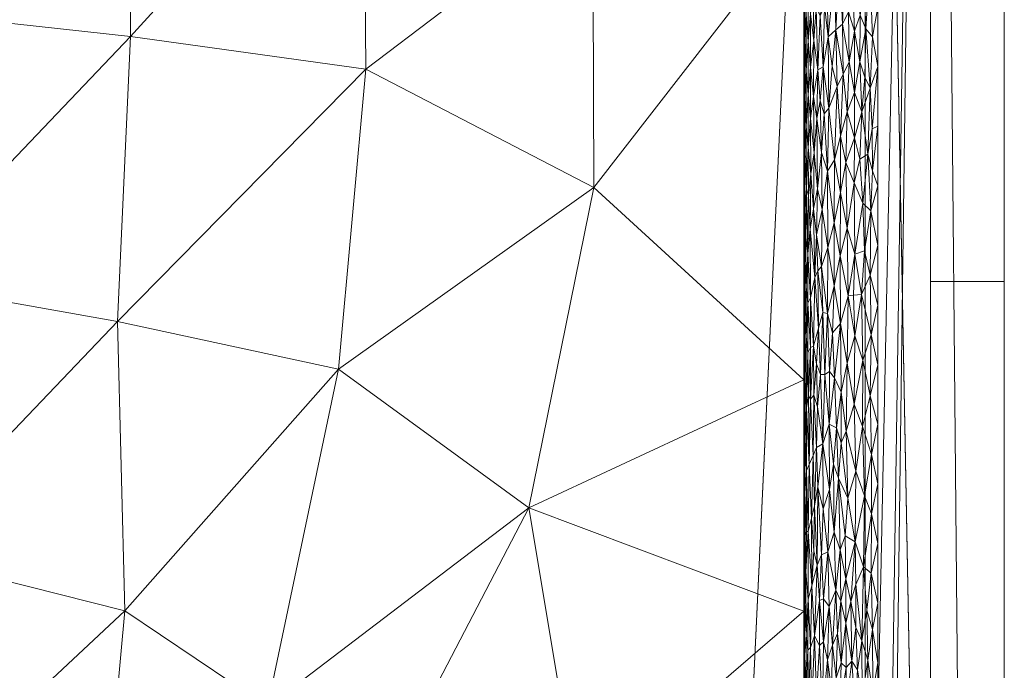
# Model space of a CAD drawing. Header units: millimetres. Extents: x -300 to 300, y 0 to 450.
# Tile 251 of 256: x 273 to 300, y 362 to 380. Entities that reach past the tile are written whole.
import ezdxf

# ---------------------------------------------------------------- set-up
doc = ezdxf.new("R2010")
doc.units = ezdxf.units.MM
doc.layers.add('A-GENM', color=13, linetype='Continuous')

# ---------------------------------------------------------------- blocks, each defined once
blk = doc.blocks.new('MODEL_CCAS0420-1080410R0 - MODEL_CCAS0420-1080410R0-453240-Preview')
at = {"layer": 'A-GENM', "lineweight": 9}
mesh = blk.add_polyface(dxfattribs=at)
corners = [(-296.159, -20, -110), (-295.657, -15.55, -110), (-294.177, -11.323, -110), (-291.793, -7.531, -110), (-288.625, -4.364, -110), (-284.831, -1.981, -110), (-280.602, -0.502, -110), (-276.147, 0, -110), (276.147, 0, -110), (280.596, -0.501, -110), (284.825, -1.978, -110), (288.619, -4.359, -110), (291.788, -7.525, -110), (294.174, -11.316, -110), (295.656, -15.545, -110), (296.159, -20, -110), (296.159, -426.171, -110), (295.658, -430.617, -110), (294.182, -434.842, -110), (291.802, -438.632, -110), (288.638, -441.797, -110), (284.848, -444.179, -110), (280.622, -445.657, -110), (276.171, -446.159, -110), (-276.171, -446.159, -110), (-280.617, -445.658, -110), (-284.842, -444.182, -110), (-288.632, -441.802, -110), (-291.797, -438.638, -110), (-294.179, -434.848, -110), (-295.657, -430.622, -110), (-296.159, -426.171, -110)]
mesh.append_faces([[corners[k] for k in face] for face in [(15, 12, 13, 14)]], dxfattribs={"vtx0": -1})
mesh.append_faces([[corners[k] for k in face] for face in [(16, 8, 15)]], dxfattribs={"vtx0": -1, "vtx1": -1})
mesh.append_faces([[corners[k] for k in face] for face in [(24, 31, 7, 8)]], dxfattribs={"vtx0": -1, "vtx1": -1, "vtx3": -1})
mesh.append_faces([[corners[k] for k in face] for face in [(31, 24, 25, 30), (18, 21, 22, 17), (17, 22, 23, 16)]], dxfattribs={"vtx0": -1, "vtx2": -1})
mesh.append_faces([[corners[k] for k in face] for face in [(0, 3, 4, 5), (0, 5, 6, 7)]], dxfattribs={"vtx0": -1, "vtx3": -1})
mesh.append_faces([[corners[k] for k in face] for face in [(28, 29, 27)]], dxfattribs={"vtx1": -1})
mesh.append_faces([[corners[k] for k in face] for face in [(25, 26, 30), (11, 12, 15, 10), (9, 10, 15, 8), (31, 0, 7)]], dxfattribs={"vtx1": -1, "vtx2": -1})
mesh.append_faces([[corners[k] for k in face] for face in [(23, 24, 8, 16)]], dxfattribs={"vtx1": -1, "vtx2": -1, "vtx3": -1})
mesh.append_faces([[corners[k] for k in face] for face in [(26, 27, 29, 30)]], dxfattribs={"vtx1": -1, "vtx3": -1})
mesh.append_faces([[corners[k] for k in face] for face in [(19, 20, 21, 18)]], dxfattribs={"vtx2": -1})
mesh.append_faces([[corners[k] for k in face] for face in [(0, 1, 2, 3)]], dxfattribs={"vtx3": -1})
mesh = blk.add_polyface(dxfattribs=at)
corners = [(-279.918, -2), (-292.651, -7.27), (-297.929, -20), (-297.929, -224.97), (-297.929, -429.94), (-292.661, -442.661), (-279.94, -447.929), (0, -447.929), (279.94, -447.929), (292.661, -442.661), (297.929, -429.94), (297.929, -224.97), (297.929, -20), (292.651, -7.27), (279.918, -2), (0, -2), (0, -3.5), (13.257, -3.5), (26.515, -3.5), (39.772, -3.5), (53.029, -3.5), (66.287, -3.5), (79.544, -3.5), (92.801, -3.5), (106.059, -3.5), (119.316, -3.5), (132.573, -3.5), (145.831, -3.5), (159.088, -3.5), (172.345, -3.5), (185.603, -3.5), (198.86, -3.5), (212.117, -3.5), (225.375, -3.5), (238.632, -3.5), (251.889, -3.5), (265.147, -3.5), (278.404, -3.5), (291.028, -7.487), (296.497, -19.511), (296.5, -32.769), (296.5, -46.026), (296.5, -59.283), (296.5, -72.541), (296.5, -85.798), (296.5, -99.055), (296.5, -112.313), (296.5, -125.57), (296.5, -138.827), (296.5, -152.085), (296.5, -165.342), (296.5, -178.599), (296.5, -191.857), (296.5, -205.114), (296.5, -218.371), (296.5, -231.629), (296.5, -244.886), (296.5, -258.143), (296.499, -271.401), (296.499, -284.658), (296.499, -297.915), (296.499, -311.173), (296.499, -324.43), (296.499, -337.687), (296.5, -350.945), (296.5, -364.202), (296.5, -377.459), (296.5, -390.717), (296.5, -403.974), (296.5, -417.231), (296.497, -430.489), (291.028, -442.513), (278.404, -446.5), (265.147, -446.5), (251.889, -446.5), (238.632, -446.5), (225.375, -446.5), (212.117, -446.5), (198.86, -446.5), (185.603, -446.5), (172.345, -446.5), (159.088, -446.5), (145.831, -446.5), (132.573, -446.5), (119.316, -446.5), (106.059, -446.5), (92.801, -446.5), (79.544, -446.5), (66.287, -446.5), (53.029, -446.5), (39.772, -446.5), (26.515, -446.5), (13.257, -446.5), (0, -446.5), (-12.926, -446.5), (-25.852, -446.5), (-38.777, -446.5), (-51.703, -446.5), (-64.629, -446.5), (-77.555, -446.5), (-90.48, -446.5), (-103.406, -446.5), (-116.332, -446.5), (-129.258, -446.5), (-142.183, -446.5), (-155.109, -446.5), (-168.035, -446.5), (-180.961, -446.5), (-193.887, -446.5), (-206.812, -446.5), (-219.738, -446.5), (-232.664, -446.5), (-245.59, -446.5), (-258.515, -446.5), (-271.441, -446.5), (-284.356, -445.968), (-294.544, -438.124), (-296.5, -425.35), (-296.5, -412.424), (-296.5, -399.498), (-296.5, -386.572), (-296.5, -373.646), (-296.5, -360.721), (-296.5, -347.795), (-296.499, -334.869), (-296.499, -321.943), (-296.499, -309.018), (-296.499, -296.092), (-296.499, -283.166), (-296.499, -270.24), (-296.5, -257.315), (-296.5, -244.389), (-296.5, -231.463), (-296.5, -218.537), (-296.5, -205.611), (-296.5, -192.686), (-296.5, -179.76), (-296.5, -166.834), (-296.5, -153.908), (-296.5, -140.983), (-296.5, -128.057), (-296.5, -115.131), (-296.5, -102.205), (-296.5, -89.28), (-296.5, -76.354), (-296.5, -63.428), (-296.5, -50.502), (-296.5, -37.576), (-296.5, -24.651), (-294.544, -11.876), (-284.356, -4.032), (-271.441, -3.5), (-258.515, -3.5), (-245.59, -3.5), (-232.664, -3.5), (-219.738, -3.5), (-206.812, -3.5), (-193.887, -3.5), (-180.961, -3.5), (-168.035, -3.5), (-155.109, -3.5), (-142.183, -3.5), (-129.258, -3.5), (-116.332, -3.5), (-103.406, -3.5), (-90.48, -3.5), (-77.555, -3.5), (-64.629, -3.5), (-51.703, -3.5), (-38.777, -3.5), (-25.852, -3.5), (-12.926, -3.5), (-294.538, -438.129), (-294.547, -438.108)]
mesh.append_faces([[corners[k] for k in face] for face in [(116, 172, 173)]])
mesh.append_faces([[corners[k] for k in face] for face in [(118, 4, 117), (6, 115, 5), (115, 6, 114), (7, 104, 6), (1, 150, 0), (151, 0, 150)]], dxfattribs={"vtx0": -1, "vtx1": -1})
mesh.append_faces([[corners[k] for k in face] for face in [(4, 124, 125), (7, 99, 100), (2, 148, 149), (149, 1, 2), (2, 141, 142), (0, 151, 152), (0, 160, 161, 15), (15, 165, 166), (15, 170, 171), (8, 81, 82, 7), (8, 72, 73), (11, 61, 62, 10), (12, 46, 47, 11), (38, 13, 14, 37), (13, 38, 39, 12)]], dxfattribs={"vtx0": -1, "vtx2": -1})
mesh.append_faces([[corners[k] for k in face] for face in [(4, 118, 119, 120), (4, 120, 121, 122), (3, 128, 129, 130), (3, 130, 131, 132), (3, 138, 139, 140), (0, 154, 155, 156), (0, 156, 157, 158), (15, 161, 162, 163), (15, 163, 164, 165), (8, 73, 74, 75), (7, 86, 87, 88), (7, 83, 84, 85), (10, 68, 69, 70), (11, 55, 56, 57), (14, 28, 29, 30), (14, 32, 33, 34), (15, 19, 20, 21), (12, 44, 45, 46), (11, 49, 50, 51), (11, 47, 48, 49), (12, 39, 40, 41)]], dxfattribs={"vtx0": -1, "vtx3": -1})
mesh.append_faces([[corners[k] for k in face] for face in [(123, 124, 4, 122), (127, 128, 3, 126), (113, 114, 6, 112), (111, 112, 6, 110), (109, 110, 6, 108), (107, 108, 6, 106), (96, 97, 7, 95), (105, 106, 6, 104), (103, 104, 7, 102), (101, 102, 7, 100), (98, 99, 7, 97), (94, 95, 7, 93), (135, 136, 3, 134), (137, 138, 3, 136), (133, 134, 3, 132), (145, 146, 2, 144), (147, 148, 2, 146), (143, 144, 2, 142), (149, 150, 1), (153, 154, 0, 152), (159, 160, 0, 158), (169, 170, 15, 168), (167, 168, 15, 166), (78, 79, 8, 77), (80, 81, 8, 79), (76, 77, 8, 75), (91, 92, 7, 90), (89, 90, 7, 88), (85, 86, 7), (82, 83, 7), (67, 68, 10, 66), (65, 66, 10, 64), (60, 61, 11, 59), (58, 59, 11, 57), (63, 64, 10, 62), (54, 55, 11, 53), (26, 27, 15, 25), (31, 32, 14, 30), (16, 17, 15, 171), (18, 19, 15, 17), (24, 25, 15, 23), (22, 23, 15, 21), (34, 35, 14), (52, 53, 11, 51), (36, 37, 14, 35), (42, 43, 12, 41), (43, 44, 12), (92, 93, 7)]], dxfattribs={"vtx1": -1, "vtx2": -1})
mesh.append_faces([[corners[k] for k in face] for face in [(3, 4, 125, 126), (2, 3, 140, 141), (71, 72, 8, 9), (70, 71, 9, 10), (27, 28, 14, 15)]], dxfattribs={"vtx1": -1, "vtx3": -1})
mesh.append_faces([[corners[k] for k in face] for face in [(4, 173, 117), (115, 172, 5)]], dxfattribs={"vtx2": -1})
mesh = blk.add_polyface(dxfattribs=at)
corners = [(-299.928, -20, -2.07), (-298.043, -20, -56.035), (-296.159, -20, -110), (-296.159, -426.171, -110), (-298.043, -428.055, -56.035), (-299.928, -429.94, -2.07), (-299.928, -224.97, -2.07)]
mesh.append_faces([[corners[k] for k in face] for face in [(6, 1, 2, 3)]], dxfattribs={"vtx0": -1, "vtx3": -1})
mesh.append_faces([[corners[k] for k in face] for face in [(3, 4, 6)]], dxfattribs={"vtx1": -1, "vtx2": -1})
mesh.append_faces([[corners[k] for k in face] for face in [(4, 5, 6), (6, 0, 1)]], dxfattribs={"vtx2": -1})
mesh = blk.add_polyface(dxfattribs=at)
corners = [(-299.928, -20, -2.07), (-299.928, -224.97, -2.07), (-299.928, -429.94, -2.07), (-299.368, -429.94, -0.611), (-297.929, -429.94), (-297.929, -224.97), (-297.929, -20), (-299.368, -20, -0.611), (-299.928, -315.406, -2.07), (-297.929, -327.455), (-297.929, -372.673), (-297.929, -276.212), (-299.928, -372.673, -2.07), (-299.928, -344.039, -2.07), (-299.928, -270.188, -2.07), (-299.928, -329.722, -2.07), (-299.928, -134.534, -2.07), (-297.929, -122.485), (-297.929, -173.727), (-297.929, -199.349), (-299.928, -77.267, -2.07), (-299.928, -179.752, -2.07), (-299.928, -105.901, -2.07), (-297.929, -71.242), (-297.929, -96.864), (-297.929, -401.306), (-299.928, -401.306, -2.07), (-299.928, -386.99, -2.07), (-299.928, -48.634, -2.07), (-297.929, -45.621), (-297.929, -58.432), (-297.929, -415.623), (-299.928, -34.317, -2.07), (-299.928, -415.623, -2.07), (-297.929, -34.317), (-299.928, -247.579, -2.07), (-297.929, -250.591), (-297.929, -263.402), (-297.929, -301.834), (-297.929, -148.106), (-299.928, -292.797, -2.07), (-299.928, -157.143, -2.07), (-297.929, -350.064), (-299.928, -202.361, -2.07), (-297.929, -212.159), (-299.928, -191.057, -2.07), (-299.928, -120.217, -2.07), (-299.928, -91.584, -2.07), (-297.929, -386.99), (-299.928, -62.95, -2.07), (-297.929, -237.781), (-297.929, -314.644), (-297.929, -135.296), (-297.929, -289.023), (-297.929, -160.917), (-299.928, -358.356, -2.07), (-297.929, -186.538), (-297.929, -109.674), (-297.929, -84.053)]
mesh.append_faces([[corners[k] for k in face] for face in [(35, 50, 1), (45, 56, 21), (41, 39, 16)]], dxfattribs={"vtx0": -1, "vtx1": -1})
mesh.append_faces([[corners[k] for k in face] for face in [(31, 33, 3), (32, 34, 7)]], dxfattribs={"vtx0": -1, "vtx1": -1, "vtx2": -1})
mesh.append_faces([[corners[k] for k in face] for face in [(18, 41, 21, 56), (14, 11, 37, 35), (28, 30, 29, 32), (32, 29, 34), (40, 53, 11, 14), (30, 28, 49)]], dxfattribs={"vtx0": -1, "vtx2": -1})
mesh.append_faces([[corners[k] for k in face] for face in [(16, 39, 52, 17), (9, 8, 15, 13), (1, 50, 5, 44), (35, 37, 36, 50)]], dxfattribs={"vtx0": -1, "vtx3": -1})
mesh.append_faces([[corners[k] for k in face] for face in [(54, 39, 41, 18), (51, 38, 8, 9)]], dxfattribs={"vtx1": -1, "vtx2": -1})
mesh.append_faces([[corners[k] for k in face] for face in [(47, 22, 24, 58), (10, 42, 55, 12), (43, 1, 44, 19), (46, 16, 17, 57), (22, 46, 57, 24), (20, 47, 58, 23), (49, 20, 23, 30), (27, 26, 25, 48), (12, 27, 48, 10), (26, 33, 31, 25), (40, 8, 38, 53), (42, 9, 13, 55), (45, 43, 19, 56)]], dxfattribs={"vtx1": -1, "vtx3": -1})
mesh.append_faces([[corners[k] for k in face] for face in [(34, 6, 7), (3, 4, 31), (33, 2, 3), (7, 0, 32)]], dxfattribs={"vtx2": -1})
mesh = blk.add_polyface(dxfattribs=at)
corners = [(-294.5, -309.652, -2), (-294.5, -315.699, -2), (-294.5, -313.672, -5), (-294.5, -307.444, -5), (-294.5, -338.633, -5), (-294.5, -333.839, -2), (-294.5, -339.885, -2), (-294.5, -344.907, -5), (-294.325, -408.083, -5.002), (-294.369, -401.701, -5.002), (-294.5, -406.398, -2), (-294.5, -388.258, -2), (-294.5, -394.305, -2), (-294.456, -388.938, -5.001), (-294.5, -382.556, -5), (-294.5, -376.281, -5), (-294.5, -382.211, -2), (-294.5, -363.732, -5), (-294.5, -358.025, -2), (-294.5, -364.072, -2), (-294.5, -327.792, -2), (-294.5, -332.358, -5), (-294.5, -326.129, -5), (-294.5, -321.745, -2), (-294.5, -301.215, -5), (-294.5, -303.606, -2), (-294.5, -345.932, -2), (-294.5, -351.182, -5), (-294.5, -319.901, -5), (-294.194, -427.229, -5.003), (-294.238, -420.847, -5.003), (-294.499, -424.539, -2), (-294.5, -370.118, -2), (-294.5, -376.165, -2), (-294.5, -370.006, -5), (-294.5, -291.512, -2), (-294.5, -294.987, -5), (-294.5, -288.758, -5), (-294.5, -285.466, -2), (-294.5, -351.978, -2), (-294.5, -357.457, -5), (-294.412, -395.32, -5.001), (-294.5, -400.351, -2), (-294.5, -297.559, -2), (-294.281, -414.465, -5.002), (-294.5, -418.491, -2), (-294.499, -430.587, -2), (-294.5, -412.444, -2), (-294.15, -433.611, -5.004)]
mesh.append_faces([[corners[k] for k in face] for face in [(17, 19, 34), (2, 1, 28), (31, 30, 45)]], dxfattribs={"vtx0": -1, "vtx1": -1})
mesh.append_faces([[corners[k] for k in face] for face in [(4, 5, 6, 7), (17, 18, 19), (20, 21, 22, 23), (7, 6, 26, 27), (28, 1, 23, 22), (35, 36, 37, 38), (39, 40, 27, 26), (41, 12, 42), (18, 17, 40, 39), (8, 10, 47), (46, 48, 29)]], dxfattribs={"vtx0": -1, "vtx2": -1})
mesh.append_faces([[corners[k] for k in face] for face in [(8, 9, 10), (11, 12, 13), (3, 24, 25), (29, 30, 31), (32, 33, 34, 19), (42, 10, 9), (35, 43, 36), (20, 5, 21), (30, 44, 45), (31, 46, 29), (41, 13, 12), (9, 41, 42), (13, 14, 11), (44, 8, 47), (4, 21, 5), (47, 45, 44), (25, 0, 3)]], dxfattribs={"vtx1": -1, "vtx2": -1})
mesh.append_faces([[corners[k] for k in face] for face in [(0, 1, 2, 3), (14, 15, 16, 11), (24, 36, 43, 25), (33, 16, 15, 34)]], dxfattribs={"vtx1": -1, "vtx3": -1})
mesh = blk.add_polyface(dxfattribs=at)
corners = [(-275.417, -356.247, -46.135), (-279.961, -361.14, -36.341), (-276.1, -363.742, -44.665), (-287.048, -366.533, -21.065), (-288.805, -375.216, -17.277), (-281.89, -370.291, -32.184), (-282.629, -378.424, -30.589), (-275.898, -371.589, -45.101), (-269.9, -380.011, -58.018), (-276.251, -379.315, -44.337), (-276.232, -386.933, -44.369), (-269.905, -365.302, -58.018), (-269.706, -394.72, -58.018), (-275.898, -393.727, -45.079), (-275.492, -401.717, -45.938), (-289.552, -389.695, -15.664), (-288.777, -383.096, -17.335), (-294.456, -388.938, -5.001), (-283.12, -348.108, -29.526), (-281.686, -356.23, -32.621), (-276.248, -348.949, -44.34), (-281.61, -393.561, -32.776), (-269.903, -350.595, -58.018), (-290.261, -395.041, -14.134), (-294.412, -395.32, -5.001), (-289.226, -351.824, -16.368), (-287.592, -344.741, -19.887), (-269.901, -343.241, -58.018), (-294.5, -357.457, -5), (-288.392, -358.465, -18.165), (-269.905, -357.948, -58.018), (-269.905, -372.656, -58.018), (-269.895, -387.365, -58.018), (-282.566, -386.258, -30.721), (-294.369, -401.701, -5.002), (-288.002, -398.22, -19.001), (-294.5, -382.556, -5), (-294.5, -363.732, -5), (-294.5, -376.281, -5), (-294.5, -370.006, -5), (-285.438, -392.411, -24.528), (-269.516, -402.075, -58.018), (-285.077, -400.644, -25.302), (-281.106, -401.123, -33.858), (-294.5, -344.907, -5), (-294.5, -351.182, -5), (-289.698, -404.229, -15.345)]
mesh.append_faces([[corners[k] for k in face] for face in [(17, 16, 36)]], dxfattribs={"vtx0": -1, "vtx1": -1})
mesh.append_faces([[corners[k] for k in face] for face in [(0, 1, 2), (3, 4, 5), (6, 7, 5), (8, 9, 10), (2, 7, 11), (12, 13, 14), (15, 16, 17), (18, 19, 20), (10, 21, 13), (7, 6, 9), (16, 6, 4), (0, 22, 20), (23, 15, 24), (25, 18, 26), (25, 28, 29), (25, 29, 18), (30, 0, 2), (19, 0, 20), (1, 3, 5), (31, 7, 9), (5, 7, 2), (6, 33, 9), (23, 34, 35), (36, 16, 4), (29, 37, 3), (6, 16, 33), (6, 5, 4), (39, 4, 3), (0, 19, 1), (15, 33, 16), (33, 21, 10), (35, 21, 40), (32, 10, 13), (33, 10, 9), (21, 42, 43), (13, 21, 43), (40, 23, 35), (43, 14, 13), (29, 19, 18), (19, 29, 3), (45, 25, 26), (2, 1, 5), (1, 19, 3), (33, 15, 40), (23, 40, 15), (40, 21, 33), (35, 46, 42), (35, 42, 21)]], dxfattribs={"vtx0": -1, "vtx1": -1, "vtx2": -1})
mesh.append_faces([[corners[k] for k in face] for face in [(7, 31, 11), (10, 32, 8), (29, 28, 37), (14, 41, 12), (23, 24, 34)]], dxfattribs={"vtx0": -1, "vtx2": -1})
mesh.append_faces([[corners[k] for k in face] for face in [(22, 27, 20), (30, 22, 0), (11, 30, 2), (8, 31, 9), (17, 24, 15), (38, 36, 4, 39), (12, 32, 13), (37, 39, 3), (44, 45, 26), (45, 28, 25)]], dxfattribs={"vtx1": -1, "vtx2": -1})
mesh = blk.add_polyface(dxfattribs=at)
corners = [(-294.998, -361.058, -0.679), (-295.136, -362.415, -0.538), (-295.03, -362.901, -0.643), (-294.559, -363.071, -1.516), (-294.518, -362.56, -1.728), (-294.547, -361.38, -1.567), (-294.787, -363.063, -0.968), (-294.714, -361.112, -1.1), (-294.836, -361.428, -0.89), (-295.644, -362.208, -0.2), (-295.504, -362.337, -0.272), (-295.484, -361.158, -0.283), (-294.504, -363.316, -1.866), (-294.505, -361.622, -1.85), (-294.675, -362.748, -1.181), (-294.619, -361.35, -1.319), (-294.924, -362.802, -0.768), (-295.183, -360.513, -0.496), (-295.269, -362.813, -0.427), (-295.242, -361.609, -0.447), (-295.376, -361.924, -0.35), (-294.521, -361.439, -1.71), (-294.608, -362.676, -1.351), (-295.953, -362.141, -0.082), (-295.798, -362.377, -0.134), (-295.886, -361.051, -0.103), (-296.204, -363.762, -0.025), (-296.07, -362.928, -0.051), (-296.228, -362.405, -0.021), (-295.63, -363.404, -0.206), (-296.08, -361.382, -0.049), (-296.5, -362.336), (-296.36, -363.239, -0.006), (-296.362, -361.529, -0.006), (-295.629, -361.009, -0.206), (-296.5, -360.721), (-295.185, -363.86, -0.494), (-295.404, -363.127, -0.332), (-295.355, -360.059, -0.364), (-295.904, -363.288, -0.097), (-296.223, -361.273, -0.022), (-294.5, -362.56, -2), (-294.5, -361.048, -2), (-294.504, -360.292, -1.878)]
mesh.append_faces([[corners[k] for k in face] for face in [(31, 33, 35)]], dxfattribs={"vtx0": -1, "vtx1": -1})
mesh.append_faces([[corners[k] for k in face] for face in [(0, 1, 2), (3, 4, 5), (6, 7, 8), (9, 10, 11), (12, 13, 4), (7, 14, 15), (14, 7, 6), (8, 16, 6), (0, 16, 8), (0, 17, 1), (18, 19, 20), (13, 21, 4), (14, 22, 15), (22, 5, 15), (23, 24, 25), (26, 27, 28), (24, 29, 9), (30, 27, 23), (31, 32, 33), (34, 9, 11), (30, 28, 27), (18, 36, 1), (19, 1, 17), (18, 20, 37), (1, 19, 18), (20, 10, 37), (11, 10, 20), (29, 10, 9), (20, 19, 38), (24, 34, 25), (23, 27, 39), (28, 40, 33), (32, 28, 33), (24, 23, 39), (30, 23, 25), (24, 9, 34), (40, 28, 30), (5, 4, 21), (12, 41, 13), (43, 21, 13), (0, 2, 16), (5, 22, 3)]], dxfattribs={"vtx0": -1, "vtx1": -1, "vtx2": -1})
mesh.append_faces([[corners[k] for k in face] for face in [(41, 42, 13)]], dxfattribs={"vtx1": -1, "vtx2": -1})
mesh = blk.add_polyface(dxfattribs=at)
corners = [(-296.204, -363.762, -0.025), (-296.36, -363.239, -0.006), (-296.322, -364.76, -0.009), (-294.787, -363.063, -0.968), (-294.711, -364.416, -1.105), (-294.675, -362.748, -1.181), (-295.883, -365.61, -0.104), (-295.77, -363.999, -0.145), (-295.907, -364.456, -0.096), (-295.365, -364.306, -0.358), (-295.185, -363.86, -0.494), (-295.269, -362.813, -0.427), (-294.615, -364.057, -1.332), (-294.858, -364.983, -0.858), (-294.921, -364.025, -0.772), (-295.03, -362.901, -0.643), (-295.033, -364.07, -0.641), (-294.552, -364.803, -1.547), (-294.559, -363.071, -1.516), (-294.504, -363.316, -1.866), (-294.5, -364.072, -2), (-294.5, -362.56, -2), (-294.522, -364.014, -1.704), (-294.608, -362.676, -1.351), (-294.924, -362.802, -0.768), (-295.151, -365.343, -0.524), (-295.404, -363.127, -0.332), (-295.631, -364.606, -0.206), (-295.63, -363.404, -0.206), (-295.503, -364.004, -0.272), (-296.114, -364.935, -0.041), (-295.48, -365.4, -0.285), (-295.504, -362.337, -0.272), (-295.798, -362.377, -0.134), (-295.904, -363.288, -0.097), (-296.07, -362.928, -0.051), (-296.228, -362.405, -0.021), (-296.5, -362.336), (-296.5, -363.952), (-294.518, -362.56, -1.728), (-294.505, -364.57, -1.858), (-294.5, -365.583, -2), (-294.972, -365.261, -0.709), (-295.136, -362.415, -0.538)]
mesh.append_faces([[corners[k] for k in face] for face in [(0, 1, 2), (3, 4, 5), (6, 7, 8), (9, 10, 11), (4, 12, 5), (3, 13, 4), (14, 15, 16), (17, 18, 12), (17, 22, 18), (18, 23, 12), (14, 3, 24), (24, 15, 14), (16, 10, 25), (11, 26, 9), (27, 28, 7), (26, 29, 9), (0, 2, 30), (16, 15, 10), (9, 29, 31), (9, 25, 10), (29, 28, 27), (32, 28, 29), (31, 29, 27), (32, 29, 26), (33, 7, 28), (8, 7, 34), (6, 27, 7), (35, 8, 34), (30, 8, 35), (0, 36, 1), (30, 35, 0), (2, 1, 38), (7, 33, 34), (22, 19, 39), (40, 20, 19), (18, 22, 39), (22, 40, 19), (42, 14, 16), (3, 14, 13), (10, 15, 43), (12, 23, 5)]], dxfattribs={"vtx0": -1, "vtx1": -1, "vtx2": -1})
mesh.append_faces([[corners[k] for k in face] for face in [(19, 20, 21), (1, 37, 38)]], dxfattribs={"vtx0": -1, "vtx2": -1})
mesh.append_faces([[corners[k] for k in face] for face in [(41, 20, 40)]], dxfattribs={"vtx1": -1, "vtx2": -1})
mesh = blk.add_polyface(dxfattribs=at)
corners = [(-294.611, -365.894, -1.342), (-294.707, -366.253, -1.115), (-294.644, -367.71, -1.256), (-296.137, -366.856, -0.037), (-295.883, -365.61, -0.104), (-296.114, -364.935, -0.041), (-296.5, -365.568), (-296.5, -367.184), (-296.33, -366.376, -0.008), (-295.48, -365.4, -0.285), (-295.318, -365.871, -0.391), (-295.365, -364.306, -0.358), (-294.533, -365.787, -1.64), (-294.566, -365.89, -1.491), (-294.524, -366.943, -1.692), (-294.615, -364.057, -1.332), (-294.711, -364.416, -1.105), (-295.193, -367.032, -0.487), (-295.022, -366.506, -0.652), (-295.151, -365.343, -0.524), (-295.69, -366.794, -0.178), (-295.616, -365.779, -0.213), (-294.505, -364.57, -1.858), (-294.522, -364.014, -1.704), (-294.511, -365.717, -1.795), (-294.5, -365.583, -2), (-294.552, -364.803, -1.547), (-294.787, -366.589, -0.968), (-294.767, -365.372, -1.002), (-294.858, -364.983, -0.858), (-294.921, -364.025, -0.772), (-294.972, -365.261, -0.709), (-295.906, -367.531, -0.097), (-295.435, -367.335, -0.312), (-296.322, -364.76, -0.009), (-296.5, -363.952), (-294.875, -367.106, -0.834), (-295.631, -364.606, -0.206), (-295.907, -364.456, -0.096), (-294.571, -367.549, -1.471), (-294.504, -366.719, -1.866), (-294.5, -367.095, -2), (-295.033, -364.07, -0.641)]
mesh.append_faces([[corners[k] for k in face] for face in [(25, 40, 41)]], dxfattribs={"vtx0": -1, "vtx1": -1})
mesh.append_faces([[corners[k] for k in face] for face in [(0, 1, 2), (3, 4, 5), (9, 10, 11), (12, 13, 14), (0, 15, 16), (17, 18, 19), (4, 20, 21), (22, 23, 24), (24, 25, 22), (12, 26, 13), (15, 0, 26), (1, 0, 16), (12, 14, 24), (27, 1, 28), (29, 30, 31), (28, 1, 16), (4, 32, 20), (9, 21, 33), (5, 34, 8), (34, 6, 8), (10, 17, 19), (8, 3, 5), (31, 36, 29), (18, 31, 19), (10, 19, 11), (21, 9, 37), (33, 10, 9), (5, 4, 38), (23, 12, 24), (26, 0, 13), (0, 39, 13), (23, 26, 12), (24, 40, 25), (4, 21, 37), (33, 21, 20), (14, 40, 24), (16, 29, 28), (27, 29, 36), (29, 27, 28), (19, 31, 42), (36, 31, 18)]], dxfattribs={"vtx0": -1, "vtx1": -1, "vtx2": -1})
mesh.append_faces([[corners[k] for k in face] for face in [(34, 35, 6)]], dxfattribs={"vtx0": -1, "vtx2": -1})
mesh.append_faces([[corners[k] for k in face] for face in [(6, 7, 8)]], dxfattribs={"vtx1": -1, "vtx2": -1})
mesh = blk.add_polyface(dxfattribs=at)
corners = [(-296.137, -366.856, -0.037), (-296.085, -368.742, -0.048), (-295.906, -367.531, -0.097), (-294.611, -365.894, -1.342), (-294.644, -367.71, -1.256), (-294.571, -367.549, -1.471), (-294.573, -369.247, -1.465), (-294.707, -366.253, -1.115), (-294.752, -367.957, -1.028), (-295.861, -369.349, -0.112), (-294.504, -366.719, -1.866), (-294.524, -366.943, -1.692), (-294.507, -367.851, -1.838), (-295.013, -368.274, -0.662), (-295.022, -366.506, -0.652), (-295.193, -367.032, -0.487), (-295.647, -368.612, -0.198), (-295.69, -366.794, -0.178), (-294.681, -369.478, -1.169), (-294.836, -368.167, -0.891), (-294.765, -369.59, -1.006), (-294.866, -369.273, -0.847), (-295.511, -368.296, -0.268), (-294.5, -367.095, -2), (-294.5, -368.606, -2), (-294.529, -368.393, -1.659), (-294.506, -369.362, -1.84), (-294.787, -366.589, -0.968), (-295.883, -365.61, -0.104), (-296.33, -366.376, -0.008), (-296.328, -367.982, -0.009), (-296.5, -368.799), (-296.296, -369.567, -0.012), (-295.303, -367.717, -0.401), (-295.183, -368.801, -0.496), (-295.508, -369.674, -0.27), (-295.383, -368.7, -0.346), (-296.5, -367.184), (-294.875, -367.106, -0.834), (-295.318, -365.871, -0.391), (-295.435, -367.335, -0.312), (-294.566, -365.89, -1.491), (-294.619, -369.57, -1.319)]
mesh.append_faces([[corners[k] for k in face] for face in [(23, 12, 24)]], dxfattribs={"vtx0": -1, "vtx1": -1})
mesh.append_faces([[corners[k] for k in face] for face in [(0, 1, 2), (3, 4, 5), (5, 4, 6), (4, 7, 8), (1, 9, 2), (10, 11, 12), (13, 14, 15), (2, 16, 17), (8, 18, 4), (19, 20, 8), (19, 13, 21), (22, 17, 16), (5, 6, 25), (12, 23, 10), (24, 12, 26), (26, 12, 25), (11, 25, 12), (5, 25, 11), (7, 27, 8), (19, 8, 27), (9, 16, 2), (2, 28, 0), (29, 30, 0), (30, 1, 0), (30, 31, 32), (33, 34, 15), (35, 36, 22), (30, 29, 37), (30, 32, 1), (14, 13, 38), (34, 13, 15), (33, 39, 40), (36, 33, 40), (22, 36, 40), (34, 33, 36), (39, 33, 15), (11, 41, 5), (17, 22, 40), (35, 22, 16), (27, 38, 19), (13, 19, 38), (4, 42, 6)]], dxfattribs={"vtx0": -1, "vtx1": -1, "vtx2": -1})
mesh.append_faces([[corners[k] for k in face] for face in [(30, 37, 31)]], dxfattribs={"vtx0": -1, "vtx2": -1})
mesh = blk.add_polyface(dxfattribs=at)
corners = [(-294.945, -370.152, -0.741), (-295.013, -368.274, -0.662), (-295.066, -370.152, -0.606), (-294.573, -369.247, -1.465), (-294.608, -370.738, -1.351), (-294.56, -371.18, -1.512), (-295.492, -371.533, -0.279), (-295.331, -370.063, -0.381), (-295.508, -369.674, -0.27), (-296.085, -368.742, -0.048), (-296.095, -370.539, -0.046), (-295.861, -369.349, -0.112), (-294.841, -370.436, -0.884), (-294.898, -371.407, -0.802), (-294.506, -369.362, -1.84), (-294.507, -370.867, -1.838), (-294.5, -370.118, -2), (-294.528, -370.011, -1.665), (-294.527, -371.63, -1.673), (-294.759, -370.915, -1.016), (-295.269, -371.277, -0.427), (-295.194, -370.229, -0.487), (-295.183, -368.801, -0.496), (-294.5, -371.63, -2), (-294.5, -368.606, -2), (-294.529, -368.393, -1.659), (-294.619, -369.57, -1.319), (-294.644, -367.71, -1.256), (-294.681, -369.478, -1.169), (-294.765, -369.59, -1.006), (-294.675, -370.881, -1.182), (-295.881, -371.195, -0.105), (-295.673, -370.452, -0.186), (-295.647, -368.612, -0.198), (-296.296, -369.567, -0.012), (-296.324, -371.223, -0.009), (-296.5, -370.415), (-296.5, -368.799), (-295.383, -368.7, -0.346), (-294.866, -369.273, -0.847), (-294.752, -367.957, -1.028), (-295.008, -371.829, -0.667), (-295.137, -371.802, -0.537), (-294.836, -368.167, -0.891)]
mesh.append_faces([[corners[k] for k in face] for face in [(0, 1, 2), (3, 4, 5), (6, 7, 8), (9, 10, 11), (12, 0, 13), (14, 15, 16), (17, 18, 15), (12, 13, 19), (20, 21, 7), (1, 22, 2), (15, 14, 17), (3, 17, 25), (26, 27, 28), (14, 25, 17), (12, 19, 29), (30, 28, 19), (3, 26, 4), (11, 31, 32), (31, 11, 10), (33, 11, 32), (34, 10, 9), (34, 35, 10), (34, 36, 35), (32, 8, 33), (21, 22, 7), (18, 17, 5), (3, 5, 17), (6, 8, 32), (38, 8, 7), (22, 38, 7), (30, 4, 26), (29, 19, 28), (0, 12, 39), (40, 29, 28), (39, 12, 29), (1, 0, 39), (0, 2, 41), (21, 42, 2), (22, 21, 2), (29, 43, 39), (30, 26, 28)]], dxfattribs={"vtx0": -1, "vtx1": -1, "vtx2": -1})
mesh.append_faces([[corners[k] for k in face] for face in [(15, 23, 16), (14, 16, 24)]], dxfattribs={"vtx0": -1, "vtx2": -1})
mesh.append_faces([[corners[k] for k in face] for face in [(37, 36, 34)]], dxfattribs={"vtx1": -1, "vtx2": -1})
mesh = blk.add_polyface(dxfattribs=at)
corners = [(-295.484, -373.363, -0.283), (-295.492, -371.533, -0.279), (-295.699, -372.285, -0.175), (-295.877, -373.408, -0.106), (-295.843, -372.298, -0.118), (-296.061, -372.318, -0.053), (-294.898, -371.407, -0.802), (-295.008, -371.829, -0.667), (-294.88, -372.958, -0.827), (-294.676, -372.224, -1.18), (-294.796, -372.776, -0.953), (-294.672, -374.089, -1.188), (-295.148, -373.593, -0.527), (-295.137, -371.802, -0.537), (-295.314, -372.549, -0.393), (-295.269, -371.277, -0.427), (-296.5, -372.031), (-296.291, -372.839, -0.013), (-296.324, -371.223, -0.009), (-295.881, -371.195, -0.105), (-296.095, -370.539, -0.046), (-296.142, -373.5, -0.036), (-294.527, -371.63, -1.673), (-294.507, -372.383, -1.838), (-294.507, -370.867, -1.838), (-294.675, -370.881, -1.182), (-294.759, -370.915, -1.016), (-296.5, -370.415), (-294.607, -372.079, -1.355), (-294.605, -373.42, -1.361), (-294.559, -372.521, -1.517), (-294.974, -373.08, -0.707), (-295.066, -370.152, -0.606), (-294.5, -371.63, -2), (-294.524, -373.207, -1.689), (-294.56, -371.18, -1.512), (-294.608, -370.738, -1.351), (-294.5, -373.141, -2), (-295.673, -370.452, -0.186), (-296.5, -373.646), (-294.945, -370.152, -0.741), (-295.331, -370.063, -0.381), (-295.194, -370.229, -0.487)]
mesh.append_faces([[corners[k] for k in face] for face in [(16, 18, 27), (39, 17, 16)]], dxfattribs={"vtx0": -1, "vtx1": -1})
mesh.append_faces([[corners[k] for k in face] for face in [(0, 1, 2), (3, 4, 5), (6, 7, 8), (9, 10, 11), (12, 13, 14), (14, 13, 15), (16, 17, 18), (19, 20, 5), (5, 17, 21), (22, 23, 24), (25, 26, 9), (28, 29, 30), (9, 26, 10), (6, 10, 26), (31, 8, 7), (7, 32, 13), (31, 13, 12), (33, 24, 23), (23, 22, 34), (34, 22, 30), (35, 36, 28), (35, 30, 22), (30, 35, 28), (1, 0, 14), (1, 14, 15), (1, 38, 2), (19, 2, 38), (2, 19, 4), (18, 5, 20), (18, 17, 5), (21, 3, 5), (25, 28, 36), (9, 29, 28), (6, 8, 10), (28, 25, 9), (7, 6, 40), (13, 31, 7), (1, 15, 41), (13, 42, 15), (5, 4, 19), (3, 2, 4)]], dxfattribs={"vtx0": -1, "vtx1": -1, "vtx2": -1})
mesh.append_faces([[corners[k] for k in face] for face in [(23, 37, 33)]], dxfattribs={"vtx0": -1, "vtx2": -1})
mesh = blk.add_polyface(dxfattribs=at)
corners = [(-294.996, -374.623, -0.681), (-294.974, -373.08, -0.707), (-295.148, -373.593, -0.527), (-295.668, -374.113, -0.189), (-295.484, -373.363, -0.283), (-295.699, -372.285, -0.175), (-294.554, -373.875, -1.538), (-294.524, -373.207, -1.689), (-294.559, -372.521, -1.517), (-295.319, -374.258, -0.389), (-295.494, -375.08, -0.277), (-295.323, -375.968, -0.386), (-295.877, -373.408, -0.106), (-294.5, -374.653, -2), (-294.506, -373.897, -1.849), (-294.506, -375.467, -1.844), (-294.605, -373.42, -1.361), (-294.566, -375.186, -1.49), (-294.761, -374.643, -1.013), (-294.672, -374.089, -1.188), (-294.796, -372.776, -0.953), (-295.857, -375.341, -0.113), (-294.686, -375.592, -1.159), (-294.524, -374.653, -1.694), (-296.095, -374.789, -0.046), (-296.316, -374.586, -0.01), (-296.227, -376.12, -0.021), (-294.624, -375.005, -1.306), (-294.5, -373.141, -2), (-294.676, -372.224, -1.18), (-294.841, -373.934, -0.883), (-294.869, -375.186, -0.842), (-295.314, -372.549, -0.393), (-295.134, -375.659, -0.539), (-294.507, -372.383, -1.838), (-295.633, -375.899, -0.205), (-296.142, -373.5, -0.036), (-296.291, -372.839, -0.013), (-296.5, -373.646), (-296.5, -375.262), (-294.88, -372.958, -0.827), (-296.358, -375.671, -0.006)]
mesh.append_faces([[corners[k] for k in face] for face in [(0, 1, 2), (3, 4, 5), (6, 7, 8), (9, 10, 11), (5, 12, 3), (13, 14, 15), (6, 16, 17), (18, 19, 20), (12, 21, 3), (22, 19, 18), (7, 23, 14), (15, 14, 23), (24, 25, 26), (6, 23, 7), (16, 19, 27), (27, 19, 22), (29, 19, 16), (18, 30, 31), (30, 18, 20), (31, 30, 0), (9, 2, 32), (2, 9, 33), (2, 33, 0), (34, 14, 28), (14, 34, 7), (32, 4, 9), (9, 4, 10), (35, 3, 21), (10, 4, 3), (24, 36, 25), (37, 38, 25), (21, 12, 24), (16, 6, 8), (23, 6, 17), (3, 35, 10), (16, 27, 17), (20, 40, 30), (0, 30, 1), (1, 30, 40), (25, 36, 37), (12, 36, 24), (25, 39, 41)]], dxfattribs={"vtx0": -1, "vtx1": -1, "vtx2": -1})
mesh.append_faces([[corners[k] for k in face] for face in [(25, 38, 39)]], dxfattribs={"vtx0": -1, "vtx2": -1})
mesh.append_faces([[corners[k] for k in face] for face in [(13, 28, 14)]], dxfattribs={"vtx1": -1, "vtx2": -1})
mesh = blk.add_polyface(dxfattribs=at)
corners = [(-294.972, -376.163, -0.709), (-294.869, -375.186, -0.842), (-294.996, -374.623, -0.681), (-294.686, -375.592, -1.159), (-294.778, -376.162, -0.983), (-294.673, -377.092, -1.185), (-294.612, -377.742, -1.339), (-294.562, -376.87, -1.508), (-294.616, -376.299, -1.328), (-294.762, -377.684, -1.011), (-294.852, -377.09, -0.867), (-295.323, -375.968, -0.386), (-295.134, -375.659, -0.539), (-295.319, -374.258, -0.389), (-294.566, -375.186, -1.49), (-294.527, -376.184, -1.675), (-294.527, -377.668, -1.673), (-294.507, -376.912, -1.838), (-294.506, -375.467, -1.844), (-294.5, -376.165, -2), (-294.5, -377.676, -2), (-294.524, -374.653, -1.694), (-295.494, -375.08, -0.277), (-295.486, -376.61, -0.282), (-294.761, -374.643, -1.013), (-294.624, -375.005, -1.306), (-295.175, -377.365, -0.503), (-295.044, -377.219, -0.629), (-294.5, -374.653, -2), (-295.399, -377.955, -0.335), (-295.857, -375.341, -0.113), (-296.011, -375.982, -0.066), (-295.872, -376.565, -0.108), (-296.095, -374.789, -0.046), (-295.633, -375.899, -0.205), (-295.668, -377.269, -0.189), (-296.5, -376.878), (-296.352, -376.806, -0.006), (-296.358, -375.671, -0.006), (-296.227, -376.12, -0.021), (-296.069, -377.265, -0.052), (-296.29, -377.907, -0.013), (-294.941, -377.565, -0.747), (-296.316, -374.586, -0.01), (-296.5, -375.262)]
mesh.append_faces([[corners[k] for k in face] for face in [(28, 18, 19), (36, 38, 44)]], dxfattribs={"vtx0": -1, "vtx1": -1})
mesh.append_faces([[corners[k] for k in face] for face in [(0, 1, 2), (3, 4, 5), (6, 7, 8), (4, 9, 5), (10, 1, 0), (11, 12, 13), (14, 8, 7), (15, 16, 17), (7, 15, 14), (18, 17, 19), (16, 15, 7), (15, 17, 18), (14, 15, 21), (10, 9, 4), (2, 12, 0), (11, 22, 23), (3, 5, 8), (3, 24, 4), (1, 4, 24), (3, 8, 25), (12, 26, 27), (11, 26, 12), (15, 18, 21), (11, 23, 29), (30, 31, 32), (31, 30, 33), (34, 35, 23), (36, 37, 38), (39, 40, 31), (38, 37, 39), (39, 37, 41), (34, 23, 22), (32, 34, 30), (1, 10, 4), (8, 14, 25), (35, 34, 32), (12, 27, 0), (0, 42, 10), (39, 31, 33), (40, 32, 31), (39, 43, 38)]], dxfattribs={"vtx0": -1, "vtx1": -1, "vtx2": -1})
mesh.append_faces([[corners[k] for k in face] for face in [(17, 20, 19)]], dxfattribs={"vtx0": -1, "vtx2": -1})
mesh = blk.add_polyface(dxfattribs=at)
corners = [(-296.227, -376.12, -0.021), (-296.29, -377.907, -0.013), (-296.069, -377.265, -0.052), (-295.016, -378.493, -0.659), (-295.175, -377.365, -0.503), (-295.157, -379.301, -0.519), (-294.526, -379.21, -1.676), (-294.527, -377.668, -1.673), (-294.563, -378.393, -1.504), (-294.507, -378.426, -1.838), (-294.507, -376.912, -1.838), (-294.68, -378.467, -1.171), (-294.612, -379.188, -1.339), (-294.612, -377.742, -1.339), (-294.616, -376.299, -1.328), (-294.673, -377.092, -1.185), (-295.668, -377.269, -0.189), (-295.721, -378.627, -0.165), (-295.558, -378.294, -0.242), (-295.36, -379.495, -0.361), (-295.399, -377.955, -0.335), (-295.867, -377.793, -0.11), (-295.867, -379.457, -0.109), (-296.015, -378.623, -0.065), (-295.266, -378.507, -0.428), (-296.353, -379.302, -0.006), (-296.5, -378.494), (-294.5, -379.188, -2), (-294.5, -377.676, -2), (-294.562, -376.87, -1.508), (-294.764, -379.202, -1.007), (-294.762, -377.684, -1.011), (-294.873, -378.411, -0.837), (-294.941, -377.565, -0.747), (-294.852, -377.09, -0.867), (-295.044, -377.219, -0.629), (-295.323, -375.968, -0.386), (-296.174, -379.519, -0.03), (-296.151, -378.21, -0.034), (-295.486, -376.61, -0.282), (-294.972, -376.163, -0.709), (-296.352, -376.806, -0.006), (-295.546, -379.647, -0.249), (-295.872, -376.565, -0.108), (-296.5, -376.878)]
mesh.append_faces([[corners[k] for k in face] for face in [(26, 41, 44)]], dxfattribs={"vtx0": -1, "vtx1": -1})
mesh.append_faces([[corners[k] for k in face] for face in [(0, 1, 2), (3, 4, 5), (6, 7, 8), (9, 10, 7), (11, 12, 13), (14, 15, 13), (16, 17, 18), (18, 19, 20), (17, 21, 22), (21, 17, 16), (22, 21, 23), (24, 20, 19), (25, 1, 26), (9, 28, 10), (29, 8, 7), (13, 12, 8), (7, 6, 9), (29, 13, 8), (13, 15, 11), (30, 11, 31), (32, 30, 31), (33, 32, 34), (35, 4, 3), (20, 4, 36), (31, 11, 15), (31, 34, 32), (37, 23, 38), (18, 39, 16), (40, 35, 33), (41, 26, 1), (23, 21, 2), (18, 17, 42), (39, 18, 20), (38, 23, 2), (2, 1, 38), (37, 38, 1), (3, 32, 33), (3, 33, 35), (5, 4, 24), (4, 20, 24), (43, 2, 21), (16, 43, 21)]], dxfattribs={"vtx0": -1, "vtx1": -1, "vtx2": -1})
mesh.append_faces([[corners[k] for k in face] for face in [(9, 27, 28)]], dxfattribs={"vtx0": -1, "vtx2": -1})
mesh = blk.add_polyface(dxfattribs=at)
corners = [(-295.867, -379.457, -0.109), (-296.015, -378.623, -0.065), (-296.019, -379.887, -0.064), (-294.561, -379.906, -1.509), (-294.612, -379.188, -1.339), (-294.614, -380.699, -1.336), (-295.112, -381.321, -0.56), (-295.056, -380.143, -0.616), (-295.157, -379.301, -0.519), (-295.721, -378.627, -0.165), (-295.709, -379.979, -0.17), (-295.546, -379.647, -0.249), (-294.526, -379.21, -1.676), (-294.527, -380.696, -1.674), (-294.937, -379.869, -0.752), (-294.873, -378.411, -0.837), (-295.016, -378.493, -0.659), (-294.563, -378.393, -1.504), (-295.592, -380.913, -0.225), (-295.459, -381.39, -0.298), (-295.326, -381.043, -0.385), (-294.764, -379.202, -1.007), (-294.75, -380.706, -1.032), (-294.675, -379.918, -1.182), (-294.832, -380.092, -0.897), (-295.793, -381.384, -0.136), (-296.353, -379.302, -0.006), (-296.288, -381.208, -0.013), (-296.174, -379.519, -0.03), (-294.506, -381.455, -1.842), (-294.507, -379.944, -1.839), (-294.5, -379.188, -2), (-294.507, -378.426, -1.838), (-294.5, -380.7, -2), (-294.562, -381.42, -1.505), (-295.36, -379.495, -0.361), (-294.68, -378.467, -1.171), (-296.5, -378.494), (-296.5, -380.109), (-294.938, -381.043, -0.75), (-296.29, -377.907, -0.013), (-295.558, -378.294, -0.242), (-296.135, -380.694, -0.037), (-295.266, -378.507, -0.428)]
mesh.append_faces([[corners[k] for k in face] for face in [(31, 30, 33)]], dxfattribs={"vtx0": -1, "vtx1": -1})
mesh.append_faces([[corners[k] for k in face] for face in [(0, 1, 2), (3, 4, 5), (6, 7, 8), (9, 10, 11), (12, 3, 13), (14, 15, 16), (17, 4, 3), (18, 19, 11), (8, 20, 6), (21, 22, 23), (24, 15, 14), (10, 18, 11), (25, 0, 2), (26, 27, 28), (13, 29, 30), (30, 31, 32), (3, 34, 13), (34, 3, 5), (13, 30, 12), (3, 12, 17), (23, 5, 4), (30, 32, 12), (16, 8, 7), (19, 35, 11), (4, 36, 23), (21, 23, 36), (24, 22, 21), (15, 24, 21), (39, 24, 14), (27, 26, 38), (40, 26, 28), (39, 14, 7), (10, 9, 0), (0, 25, 10), (35, 41, 11), (19, 20, 35), (2, 1, 28), (42, 2, 28), (28, 27, 42), (16, 7, 14), (20, 8, 35), (43, 35, 8)]], dxfattribs={"vtx0": -1, "vtx1": -1, "vtx2": -1})
mesh.append_faces([[corners[k] for k in face] for face in [(37, 38, 26)]], dxfattribs={"vtx1": -1, "vtx2": -1})

msp = doc.modelspace()

# ---------------------------------------------------------------- block references
at = {"layer": 'A-GENM', "lineweight": 9, "rotation": 180}
msp.add_blockref('MODEL_CCAS0420-1080410R0 - MODEL_CCAS0420-1080410R0-453240-Preview', (0, 0, 850), dxfattribs=at)

doc.saveas('drawing.dxf')
